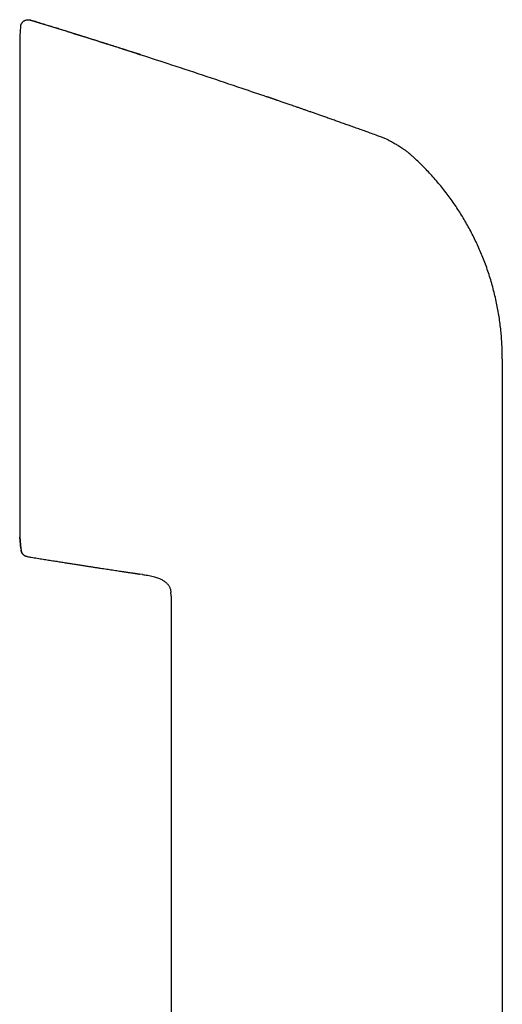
# Model space of a CAD drawing. Header units: millimetres. Extents: x 8 to 658, y 12 to 734.
# Tile 25 of 38: x 112 to 144, y 669 to 734. Entities that reach past the tile are written whole.
import ezdxf

# ---------------------------------------------------------------- set-up
doc = ezdxf.new("R2010")
doc.units = ezdxf.units.MM

msp = doc.modelspace()

# ---------------------------------------------------------------- linework, layer by layer
at = {"color": 7, "linetype": 'Continuous', "lineweight": 30}
for p, q in [((111.763, 734.01), (111.697, 733.382)), ((112.407, 734.436), (112.407, 734.442)), ((111.697, 733.382), (111.697, 699.936)), ((135.861, 726.632), (135.861, 726.626)), ((143.922, 711.841), (143.922, 699.181)), ((111.697, 699.936), (111.777, 699.181)), ((111.776, 699.181), (111.697, 699.931)), ((111.776, 699.181), (111.787, 699.074)), ((143.922, 699.181), (143.922, 579.781)), ((119.887, 697.445), (119.697, 697.474)), ((119.887, 697.445), (119.92, 697.44)), ((119.887, 697.445), (119.92, 697.44)), ((120.433, 697.353), (120.619, 697.31)), ((121.792, 696.267), (121.794, 696.248)), ((121.802, 695.995), (121.802, 606.876))]:
    msp.add_line(p, q, dxfattribs=at)
for points, knots in [([(111.763, 734.016), (111.766, 734.033), (111.77, 734.066), (111.783, 734.116), (111.802, 734.166), (111.827, 734.215), (111.858, 734.262), (111.895, 734.306), (111.937, 734.347), (111.984, 734.382), (112.035, 734.412), (112.089, 734.435), (112.144, 734.451), (112.199, 734.461), (112.254, 734.465), (112.308, 734.463), (112.359, 734.456), (112.391, 734.447), (112.407, 734.442)], [0, 0, 0, 0, 0.05595, 0.11427, 0.174787, 0.237264, 0.301403, 0.366849, 0.433195, 0.5, 0.566805, 0.633151, 0.698597, 0.762736, 0.825213, 0.88573, 0.94405, 1, 1, 1, 1]), ([(111.763, 734.016), (111.763, 734.016), (111.763, 734.016), (111.763, 734.011), (111.763, 734.01)], [0, 0, 0, 0, 0.898479, 1, 1, 1, 1]), ([(112.407, 734.442), (113.195, 734.2), (114.77, 733.716), (117.128, 732.974), (118.798, 732.444), (119.68, 732.157), (119.778, 732.126)], [0, 0, 0, 0, 0.319972, 0.639945, 0.959917, 1, 1, 1, 1]), ([(112.407, 734.436), (112.407, 734.437), (112.407, 734.44), (112.407, 734.442), (112.407, 734.442), (112.407, 734.442)], [0, 0, 0, 0, 0.298997, 0.668605, 1, 1, 1, 1]), ([(119.778, 732.126), (119.769, 732.129), (119.752, 732.134), (119.723, 732.143), (119.691, 732.153), (119.657, 732.163), (119.621, 732.174), (119.585, 732.184), (119.551, 732.195), (119.519, 732.205), (119.486, 732.215), (119.447, 732.227), (119.402, 732.241), (119.349, 732.258), (119.287, 732.278), (119.214, 732.302), (119.129, 732.329), (119.035, 732.359), (118.931, 732.393), (118.817, 732.429), (118.686, 732.471), (118.535, 732.52), (118.364, 732.574), (118.18, 732.633), (117.987, 732.695), (117.784, 732.759), (117.572, 732.827), (117.348, 732.898), (117.112, 732.972), (116.864, 733.051), (116.609, 733.131), (116.348, 733.213), (116.081, 733.297), (115.804, 733.384), (115.515, 733.475), (115.216, 733.568), (114.906, 733.665), (114.586, 733.765), (114.254, 733.867), (113.912, 733.973), (113.561, 734.082), (113.202, 734.192), (112.835, 734.305), (112.568, 734.387), (112.425, 734.431), (112.407, 734.436)], [0, 0, 0, 0, 0.011013, 0.021122, 0.030374, 0.038832, 0.046575, 0.053708, 0.058739, 0.063569, 0.068274, 0.072938, 0.079233, 0.086049, 0.093862, 0.103804, 0.115006, 0.127468, 0.141189, 0.156169, 0.17241, 0.193167, 0.215675, 0.239932, 0.265938, 0.292274, 0.320191, 0.349687, 0.380764, 0.413421, 0.447659, 0.481388, 0.516522, 0.553061, 0.591005, 0.630355, 0.671109, 0.713269, 0.756835, 0.801805, 0.848182, 0.895098, 0.94337, 0.992997, 1, 1, 1, 1]), ([(119.781, 732.125), (120.466, 731.903), (121.935, 731.428), (124.183, 730.684), (126.304, 729.973), (127.642, 729.515), (128.199, 729.325)], [0, 0, 0, 0, 0.243427, 0.522096, 0.800765, 1, 1, 1, 1]), ([(135.862, 726.627), (135.774, 726.659), (135.553, 726.739), (135.202, 726.865), (134.815, 727.004), (134.439, 727.138), (134.074, 727.268), (133.728, 727.392), (133.399, 727.508), (133.087, 727.619), (132.786, 727.725), (132.495, 727.828), (132.214, 727.927), (131.944, 728.022), (131.684, 728.113), (131.435, 728.2), (131.195, 728.284), (130.968, 728.364), (130.752, 728.439), (130.547, 728.51), (130.353, 728.578), (130.17, 728.641), (130, 728.7), (129.841, 728.755), (129.691, 728.807), (129.551, 728.856), (129.42, 728.901), (129.292, 728.945), (129.168, 728.988), (129.05, 729.028), (128.944, 729.065), (128.858, 729.094), (128.789, 729.118), (128.734, 729.137), (128.681, 729.155), (128.629, 729.173), (128.577, 729.192), (128.525, 729.21), (128.472, 729.229), (128.418, 729.249), (128.365, 729.268), (128.31, 729.287), (128.255, 729.306), (128.22, 729.319), (128.202, 729.325)], [0, 0, 0, 0, 0.03397, 0.085304, 0.135135, 0.183463, 0.230288, 0.27561, 0.316966, 0.356985, 0.395668, 0.433014, 0.469024, 0.503697, 0.537034, 0.569034, 0.599697, 0.629024, 0.656525, 0.682737, 0.707659, 0.731292, 0.752857, 0.773223, 0.79239, 0.810358, 0.827127, 0.842697, 0.859507, 0.874652, 0.888132, 0.899945, 0.907786, 0.914672, 0.921188, 0.927907, 0.934945, 0.942406, 0.950377, 0.95893, 0.968125, 0.97801, 0.988624, 1, 1, 1, 1]), ([(136.302, 726.442), (136.266, 726.46), (136.194, 726.495), (136.085, 726.544), (135.974, 726.591), (135.899, 726.618), (135.861, 726.632)], [0, 0, 0, 0, 0.250364, 0.500435, 0.750281, 1, 1, 1, 1]), ([(135.861, 726.632), (135.861, 726.632), (135.861, 726.632), (135.861, 726.629), (135.861, 726.628)], [0, 0, 0, 0, 0.455529, 1, 1, 1, 1]), ([(136.302, 726.442), (136.351, 726.417), (136.445, 726.368), (136.581, 726.292), (136.708, 726.22), (136.826, 726.152), (136.911, 726.101), (136.965, 726.068), (136.993, 726.051), (137.02, 726.035), (137.046, 726.018), (137.072, 726.002), (137.096, 725.987), (137.12, 725.972), (137.147, 725.954), (137.179, 725.933), (137.22, 725.906), (137.272, 725.871), (137.335, 725.827), (137.411, 725.772), (137.496, 725.708), (137.57, 725.65), (137.631, 725.601), (137.674, 725.566), (137.712, 725.534), (137.745, 725.506), (137.775, 725.481), (137.805, 725.455), (137.886, 725.385), (138.018, 725.267), (138.137, 725.155), (138.197, 725.099)], [0, 0, 0, 0, 0.070539, 0.137165, 0.199782, 0.258232, 0.312471, 0.326654, 0.340521, 0.354074, 0.367314, 0.380241, 0.392857, 0.405161, 0.416223, 0.433674, 0.454724, 0.479374, 0.514173, 0.554313, 0.59982, 0.650727, 0.67535, 0.701073, 0.722282, 0.739069, 0.755867, 0.772677, 0.789498, 0.894789, 1, 1, 1, 1]), ([(142.709, 718.378), (142.653, 718.52), (142.541, 718.804), (142.361, 719.224), (142.171, 719.639), (141.97, 720.05), (141.76, 720.453), (141.541, 720.848), (141.314, 721.236), (141.078, 721.618), (140.831, 721.996), (140.573, 722.37), (140.304, 722.74), (140.026, 723.103), (139.739, 723.458), (139.445, 723.805), (139.144, 724.142), (138.837, 724.469), (138.522, 724.789), (138.305, 724.996), (138.197, 725.099)], [0, 0, 0, 0, 0.0560006, 0.1120008, 0.1680006, 0.2240002, 0.2799998, 0.3349997, 0.3900001, 0.4450007, 0.5000014, 0.5560018, 0.6120019, 0.6680016, 0.7240008, 0.78, 0.8349995, 0.8899993, 0.9449996, 1, 1, 1, 1]), ([(143.922, 711.841), (143.921, 711.997), (143.919, 712.309), (143.9, 712.777), (143.87, 713.244), (143.828, 713.71), (143.774, 714.175), (143.708, 714.639), (143.63, 715.1), (143.539, 715.567), (143.434, 716.038), (143.315, 716.514), (143.182, 716.986), (143.038, 717.454), (142.881, 717.919), (142.766, 718.225), (142.709, 718.378)], [0, 0, 0, 0, 0.07, 0.14, 0.210001, 0.280001, 0.350001, 0.420001, 0.490001, 0.56, 0.633333, 0.706666, 0.78, 0.853333, 0.926667, 1, 1, 1, 1]), ([(111.787, 699.089), (111.789, 699.07), (111.794, 699.032), (111.81, 698.976), (111.832, 698.921), (111.861, 698.87), (111.894, 698.822), (111.933, 698.78), (111.975, 698.743), (112.02, 698.712), (112.073, 698.683), (112.134, 698.658), (112.181, 698.649), (112.204, 698.644)], [0, 0, 0, 0, 0.0878491, 0.1768918, 0.266498, 0.3560015, 0.4447383, 0.532075, 0.6174339, 0.7003121, 0.7802948, 0.8941021, 1, 1, 1, 1]), ([(111.787, 699.086), (111.787, 699.085), (111.787, 699.077), (111.787, 699.077), (111.787, 699.077)], [0, 0, 0, 0, 0.12841, 1, 1, 1, 1]), ([(112.204, 698.635), (112.178, 698.641), (112.127, 698.651), (112.061, 698.68), (112.006, 698.712), (111.961, 698.746), (111.92, 698.785), (111.884, 698.828), (111.853, 698.874), (111.823, 698.931), (111.799, 698.999), (111.791, 699.051), (111.787, 699.077)], [0, 0, 0, 0, 0.119118, 0.243105, 0.327844, 0.41365, 0.5, 0.58635, 0.672156, 0.756895, 0.880882, 1, 1, 1, 1]), ([(112.204, 698.639), (112.204, 698.639), (112.204, 698.64), (112.204, 698.643), (112.204, 698.645)], [0, 0, 0, 0, 0.3725043, 1, 1, 1, 1]), ([(112.204, 698.638), (112.293, 698.624), (112.515, 698.588), (112.865, 698.531), (113.251, 698.469), (113.625, 698.409), (113.988, 698.351), (114.333, 698.297), (114.661, 698.245), (114.971, 698.196), (115.271, 698.149), (115.561, 698.104), (115.841, 698.06), (116.11, 698.019), (116.369, 697.979), (116.617, 697.94), (116.856, 697.904), (117.083, 697.869), (117.298, 697.836), (117.502, 697.805), (117.696, 697.776), (117.889, 697.747), (118.08, 697.718), (118.267, 697.69), (118.441, 697.664), (118.602, 697.64), (118.748, 697.618), (118.881, 697.598), (119, 697.58), (119.106, 697.565), (119.193, 697.552), (119.263, 697.541), (119.318, 697.533), (119.364, 697.526), (119.403, 697.52), (119.437, 697.515), (119.469, 697.51), (119.504, 697.505), (119.54, 697.499), (119.576, 697.493), (119.611, 697.487), (119.642, 697.482), (119.672, 697.477), (119.689, 697.475), (119.697, 697.473)], [0, 0, 0, 0, 0.034892, 0.086726, 0.13705, 0.185863, 0.233165, 0.278956, 0.320746, 0.361192, 0.400295, 0.438055, 0.474472, 0.509544, 0.543274, 0.57566, 0.606702, 0.636401, 0.664262, 0.690826, 0.716095, 0.740068, 0.766187, 0.790572, 0.813221, 0.834136, 0.853315, 0.870463, 0.885937, 0.899737, 0.911864, 0.919936, 0.927048, 0.933358, 0.93793, 0.942468, 0.947045, 0.951737, 0.958284, 0.965299, 0.972895, 0.981167, 0.990183, 1, 1, 1, 1]), ([(118.393, 697.668), (118.45, 697.66), (118.561, 697.643), (118.723, 697.619), (118.885, 697.594), (119.044, 697.57), (119.199, 697.547), (119.341, 697.526), (119.47, 697.507), (119.585, 697.49), (119.656, 697.479), (119.69, 697.474)], [0, 0, 0, 0, 0.1308022, 0.2550851, 0.3721395, 0.5020863, 0.6218425, 0.7314489, 0.8309588, 0.9204433, 1, 1, 1, 1]), ([(119.92, 697.44), (119.966, 697.434), (120.075, 697.418), (120.247, 697.39), (120.434, 697.355), (120.606, 697.315), (120.763, 697.271), (120.905, 697.224), (121.044, 697.169), (121.169, 697.11), (121.278, 697.048), (121.373, 696.986), (121.455, 696.921), (121.524, 696.857), (121.581, 696.794), (121.633, 696.727), (121.678, 696.656), (121.716, 696.58), (121.746, 696.5), (121.769, 696.419), (121.786, 696.334), (121.791, 696.277), (121.794, 696.248)], [0, 0, 0, 0, 0.057853, 0.136473, 0.215078, 0.293783, 0.355732, 0.417728, 0.47974, 0.541692, 0.588594, 0.635412, 0.68224, 0.717494, 0.752794, 0.788049, 0.823221, 0.858366, 0.893544, 0.928747, 0.96391, 1, 1, 1, 1]), ([(121.802, 695.995), (121.802, 696.032), (121.802, 696.108), (121.8, 696.192), (121.795, 696.239), (121.794, 696.248)], [0, 0, 0, 0, 0.444643, 0.889005, 1, 1, 1, 1])]:
    msp.add_open_spline(points, degree=3, knots=knots, dxfattribs=at)

doc.saveas('drawing.dxf')
